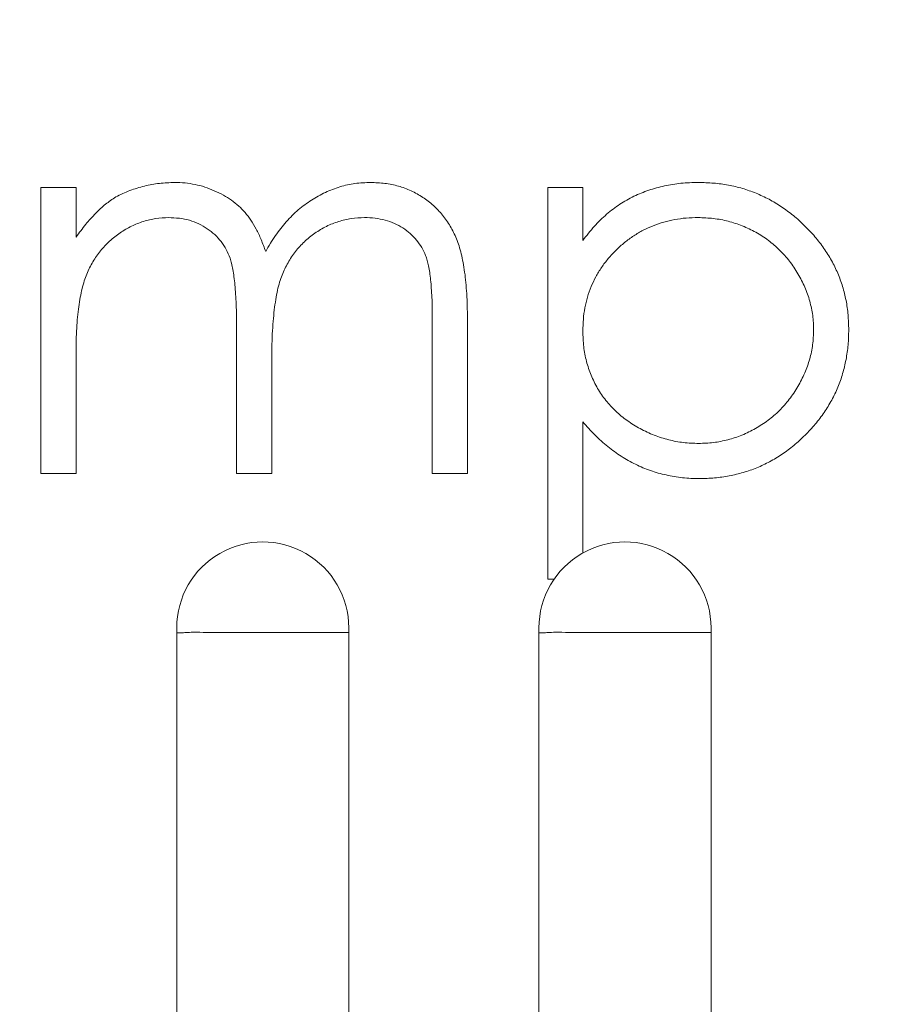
# Model space of a CAD drawing. Header units: centimetres. Extents: x -21 to 21, y -29.7 to 29.7.
# Tile 83 of 93: x 2.412 to 2.654, y 3.174 to 3.45. Entities that reach past the tile are written whole.
import ezdxf

# ---------------------------------------------------------------- set-up
doc = ezdxf.new("R2010")
doc.units = ezdxf.units.CM
doc.header["$MEASUREMENT"] = 0

msp = doc.modelspace()

# ---------------------------------------------------------------- linework, layer by layer
at = {"color": 8, "lineweight": 5}
msp.add_open_spline([(-21.00035, -29.70651), (-21.00035, -29.70651), (20.99965, -29.70651), (20.99965, -29.70651), (20.99965, -29.70651), (20.99965, 29.69349), (20.99965, 29.69349), (20.99965, 29.69349), (-21.00035, 29.69349), (-21.00035, 29.69349), (-21.00035, 29.69349), (-21.00035, -29.70651), (-21.00035, -29.70651)], degree=3, knots=[0, 0, 0, 0, 0.25, 0.25, 0.25, 0.5, 0.5, 0.5, 0.75, 0.75, 0.75, 1, 1, 1, 1], dxfattribs=at)
at = {"lineweight": 5}
for points, knots in [([(2.43881, 3.40078), (2.44012, 3.40141), (2.44143, 3.40204), (2.44279, 3.40256), (2.44412, 3.40308), (2.44549, 3.4035), (2.44688, 3.40384), (2.44825, 3.40418), (2.44965, 3.40443), (2.45105, 3.40459), (2.45248, 3.40475), (2.45391, 3.4048), (2.45534, 3.40485)], [0, 0, 0, 0, 0.25, 0.25, 0.25, 0.5, 0.5, 0.5, 0.75, 0.75, 0.75, 1, 1, 1, 1]), ([(2.45534, 3.40485), (2.45631, 3.40482), (2.45728, 3.40479), (2.45825, 3.4047), (2.45919, 3.40461), (2.46013, 3.40447), (2.46106, 3.40428), (2.46199, 3.40409), (2.46291, 3.40385), (2.46381, 3.40355), (2.46471, 3.40326), (2.4656, 3.40292), (2.46647, 3.40254), (2.46733, 3.40217), (2.46818, 3.40175), (2.469, 3.40129), (2.46978, 3.40085), (2.47054, 3.40038), (2.47126, 3.39986), (2.47198, 3.39936), (2.47266, 3.39882), (2.47331, 3.39823), (2.47394, 3.39766), (2.47454, 3.39705), (2.47509, 3.39641), (2.47567, 3.39574), (2.4762, 3.39503), (2.4767, 3.3943), (2.47725, 3.39348), (2.47775, 3.39263), (2.47821, 3.39177), (2.47872, 3.39082), (2.47918, 3.38984), (2.4796, 3.38884), (2.48006, 3.38774), (2.48047, 3.38661), (2.48088, 3.38548)], [0, 0, 0, 0, 0.083333, 0.083333, 0.083333, 0.166667, 0.166667, 0.166667, 0.25, 0.25, 0.25, 0.333333, 0.333333, 0.333333, 0.416667, 0.416667, 0.416667, 0.5, 0.5, 0.5, 0.583333, 0.583333, 0.583333, 0.666667, 0.666667, 0.666667, 0.75, 0.75, 0.75, 0.833333, 0.833333, 0.833333, 0.916667, 0.916667, 0.916667, 1, 1, 1, 1]), ([(2.48088, 3.38548), (2.4813, 3.38625), (2.48174, 3.38703), (2.48219, 3.38779), (2.48264, 3.38852), (2.48311, 3.38924), (2.4836, 3.38994), (2.48408, 3.39063), (2.48458, 3.39131), (2.4851, 3.39197), (2.4856, 3.3926), (2.48612, 3.39323), (2.48666, 3.39383), (2.48719, 3.39443), (2.48774, 3.39501), (2.48831, 3.39557), (2.48886, 3.39612), (2.48943, 3.39665), (2.49002, 3.39715), (2.49061, 3.39766), (2.49121, 3.39815), (2.49183, 3.39861), (2.49244, 3.39906), (2.49307, 3.39949), (2.49372, 3.3999), (2.49498, 3.4007), (2.49628, 3.40143), (2.49763, 3.40206), (2.49896, 3.40268), (2.50032, 3.4032), (2.50172, 3.40362), (2.5031, 3.40404), (2.5045, 3.40435), (2.50592, 3.40454), (2.50737, 3.40474), (2.50884, 3.40479), (2.5103, 3.40485)], [0, 0, 0, 0, 0.083333, 0.083333, 0.083333, 0.166667, 0.166667, 0.166667, 0.25, 0.25, 0.25, 0.333333, 0.333333, 0.333333, 0.416667, 0.416667, 0.416667, 0.5, 0.5, 0.5, 0.583333, 0.583333, 0.583333, 0.666667, 0.666667, 0.666667, 0.75, 0.75, 0.75, 0.833333, 0.833333, 0.833333, 0.916667, 0.916667, 0.916667, 1, 1, 1, 1]), ([(2.5103, 3.40485), (2.51164, 3.4048), (2.51299, 3.40475), (2.51432, 3.40459), (2.5156, 3.40443), (2.51687, 3.40417), (2.51811, 3.40382), (2.51932, 3.40347), (2.5205, 3.40303), (2.52165, 3.4025), (2.52279, 3.40197), (2.52389, 3.40136), (2.52495, 3.40067), (2.52599, 3.39999), (2.52699, 3.39922), (2.52791, 3.39839), (2.52884, 3.39755), (2.5297, 3.39665), (2.53049, 3.39568), (2.53128, 3.3947), (2.532, 3.39367), (2.53264, 3.39258), (2.53331, 3.39145), (2.53388, 3.39026), (2.53438, 3.38904), (2.53465, 3.38839), (2.53489, 3.38773), (2.53511, 3.38706), (2.53534, 3.38633), (2.53554, 3.38559), (2.53572, 3.38484), (2.53592, 3.38403), (2.53609, 3.38322), (2.53625, 3.3824), (2.53642, 3.38151), (2.53656, 3.38061), (2.53669, 3.37972), (2.53682, 3.37875), (2.53693, 3.37778), (2.53702, 3.37681), (2.53712, 3.37577), (2.5372, 3.37472), (2.53726, 3.37367), (2.53733, 3.37254), (2.53738, 3.37141), (2.53741, 3.37028), (2.53745, 3.36908), (2.53745, 3.36788), (2.53746, 3.36668)], [0, 0, 0, 0, 0.0625, 0.0625, 0.0625, 0.125, 0.125, 0.125, 0.1875, 0.1875, 0.1875, 0.25, 0.25, 0.25, 0.3125, 0.3125, 0.3125, 0.375, 0.375, 0.375, 0.4375, 0.4375, 0.4375, 0.5, 0.5, 0.5, 0.5625, 0.5625, 0.5625, 0.625, 0.625, 0.625, 0.6875, 0.6875, 0.6875, 0.75, 0.75, 0.75, 0.8125, 0.8125, 0.8125, 0.875, 0.875, 0.875, 0.9375, 0.9375, 0.9375, 1, 1, 1, 1]), ([(2.56983, 3.3886), (2.57088, 3.38995), (2.57192, 3.39129), (2.57306, 3.39256), (2.57414, 3.39375), (2.5753, 3.39487), (2.57651, 3.39592), (2.57769, 3.39694), (2.57892, 3.39788), (2.58021, 3.39874), (2.58147, 3.39957), (2.58279, 3.40031), (2.58415, 3.40096), (2.5855, 3.40161), (2.5869, 3.40217), (2.58832, 3.40265), (2.58977, 3.40314), (2.59123, 3.40356), (2.59272, 3.40388), (2.59425, 3.40422), (2.5958, 3.40446), (2.59736, 3.40461), (2.59898, 3.40476), (2.60061, 3.40481), (2.60224, 3.40485)], [0, 0, 0, 0, 0.125, 0.125, 0.125, 0.25, 0.25, 0.25, 0.375, 0.375, 0.375, 0.5, 0.5, 0.5, 0.625, 0.625, 0.625, 0.75, 0.75, 0.75, 0.875, 0.875, 0.875, 1, 1, 1, 1]), ([(2.60224, 3.40485), (2.60367, 3.40481), (2.60509, 3.40477), (2.60651, 3.40465), (2.6079, 3.40454), (2.60928, 3.40436), (2.61065, 3.4041), (2.61198, 3.40386), (2.6133, 3.40354), (2.6146, 3.40316), (2.61589, 3.40278), (2.61716, 3.40232), (2.61841, 3.40182), (2.61965, 3.40131), (2.62087, 3.40075), (2.62206, 3.40012), (2.62325, 3.39949), (2.62441, 3.39879), (2.62553, 3.39803), (2.62668, 3.39726), (2.6278, 3.39645), (2.62888, 3.39557), (2.62998, 3.39468), (2.63103, 3.39373), (2.63204, 3.39273), (2.63306, 3.39174), (2.63403, 3.39071), (2.63495, 3.38963), (2.63583, 3.38858), (2.63667, 3.38749), (2.63745, 3.38636), (2.63822, 3.38526), (2.63893, 3.38412), (2.63959, 3.38295), (2.64023, 3.38179), (2.64081, 3.3806), (2.64132, 3.37939), (2.64184, 3.37816), (2.6423, 3.37692), (2.64269, 3.37565), (2.64308, 3.37438), (2.6434, 3.37308), (2.64365, 3.37178), (2.64392, 3.37044), (2.64411, 3.36909), (2.64423, 3.36773), (2.64434, 3.36634), (2.64438, 3.36495), (2.64442, 3.36355)], [0, 0, 0, 0, 0.0625, 0.0625, 0.0625, 0.125, 0.125, 0.125, 0.1875, 0.1875, 0.1875, 0.25, 0.25, 0.25, 0.3125, 0.3125, 0.3125, 0.375, 0.375, 0.375, 0.4375, 0.4375, 0.4375, 0.5, 0.5, 0.5, 0.5625, 0.5625, 0.5625, 0.625, 0.625, 0.625, 0.6875, 0.6875, 0.6875, 0.75, 0.75, 0.75, 0.8125, 0.8125, 0.8125, 0.875, 0.875, 0.875, 0.9375, 0.9375, 0.9375, 1, 1, 1, 1]), ([(2.42768, 3.3895), (2.42857, 3.39072), (2.42945, 3.39194), (2.43041, 3.39311), (2.43128, 3.39418), (2.43221, 3.3952), (2.43318, 3.39619), (2.43406, 3.39709), (2.43498, 3.39795), (2.43597, 3.39874), (2.43688, 3.39947), (2.43784, 3.40012), (2.43881, 3.40078)], [0, 0, 0, 0, 0.25, 0.25, 0.25, 0.5, 0.5, 0.5, 0.75, 0.75, 0.75, 1, 1, 1, 1]), ([(2.45363, 3.395), (2.45244, 3.39495), (2.45124, 3.3949), (2.45007, 3.39474), (2.4489, 3.39457), (2.44774, 3.39428), (2.44661, 3.39392), (2.44547, 3.39355), (2.44435, 3.39311), (2.44327, 3.39258), (2.44216, 3.39204), (2.44108, 3.39141), (2.44006, 3.39071), (2.43902, 3.39001), (2.43804, 3.38923), (2.43711, 3.38838), (2.4362, 3.38754), (2.43534, 3.38664), (2.43456, 3.38568), (2.43378, 3.38471), (2.43306, 3.38369), (2.43243, 3.38262), (2.43177, 3.38151), (2.4312, 3.38036), (2.43071, 3.37917), (2.43045, 3.37853), (2.43022, 3.37788), (2.43001, 3.37723), (2.42978, 3.37652), (2.42958, 3.3758), (2.42939, 3.37508), (2.42919, 3.37428), (2.42902, 3.37347), (2.42887, 3.37266), (2.4287, 3.37177), (2.42857, 3.37089), (2.42845, 3.37), (2.42831, 3.36904), (2.42819, 3.36808), (2.4281, 3.36712), (2.428, 3.36607), (2.42793, 3.36502), (2.42788, 3.36397), (2.42781, 3.36285), (2.42775, 3.36173), (2.42772, 3.36061), (2.42769, 3.3594), (2.42768, 3.35819), (2.42768, 3.35698)], [0, 0, 0, 0, 0.0625, 0.0625, 0.0625, 0.125, 0.125, 0.125, 0.1875, 0.1875, 0.1875, 0.25, 0.25, 0.25, 0.3125, 0.3125, 0.3125, 0.375, 0.375, 0.375, 0.4375, 0.4375, 0.4375, 0.5, 0.5, 0.5, 0.5625, 0.5625, 0.5625, 0.625, 0.625, 0.625, 0.6875, 0.6875, 0.6875, 0.75, 0.75, 0.75, 0.8125, 0.8125, 0.8125, 0.875, 0.875, 0.875, 0.9375, 0.9375, 0.9375, 1, 1, 1, 1]), ([(2.47272, 3.36401), (2.47271, 3.36517), (2.47271, 3.36632), (2.47269, 3.36747), (2.47268, 3.36853), (2.47265, 3.36959), (2.47261, 3.37066), (2.47257, 3.37162), (2.47251, 3.37258), (2.47245, 3.37354), (2.4724, 3.3744), (2.47234, 3.37527), (2.47225, 3.37613), (2.47218, 3.3769), (2.47209, 3.37767), (2.47199, 3.37844), (2.4719, 3.37911), (2.4718, 3.37978), (2.47168, 3.38044), (2.47158, 3.38103), (2.47146, 3.38161), (2.47131, 3.38218), (2.47118, 3.38266), (2.47103, 3.38314), (2.47087, 3.38361), (2.47057, 3.38445), (2.47022, 3.38528), (2.46979, 3.38607), (2.46938, 3.38684), (2.4689, 3.38758), (2.46836, 3.38827), (2.46782, 3.38896), (2.46723, 3.38961), (2.46658, 3.39021), (2.46592, 3.39082), (2.46521, 3.39137), (2.46447, 3.39188), (2.46371, 3.39239), (2.46292, 3.39285), (2.46209, 3.39324), (2.46125, 3.39364), (2.46038, 3.39397), (2.45948, 3.39423), (2.45856, 3.3945), (2.45761, 3.39469), (2.45666, 3.3948), (2.45566, 3.39492), (2.45464, 3.39496), (2.45363, 3.395)], [0, 0, 0, 0, 0.0625, 0.0625, 0.0625, 0.125, 0.125, 0.125, 0.1875, 0.1875, 0.1875, 0.25, 0.25, 0.25, 0.3125, 0.3125, 0.3125, 0.375, 0.375, 0.375, 0.4375, 0.4375, 0.4375, 0.5, 0.5, 0.5, 0.5625, 0.5625, 0.5625, 0.625, 0.625, 0.625, 0.6875, 0.6875, 0.6875, 0.75, 0.75, 0.75, 0.8125, 0.8125, 0.8125, 0.875, 0.875, 0.875, 0.9375, 0.9375, 0.9375, 1, 1, 1, 1]), ([(2.50858, 3.395), (2.50734, 3.39496), (2.5061, 3.39491), (2.50487, 3.39474), (2.50367, 3.39457), (2.50248, 3.39427), (2.50133, 3.3939), (2.50016, 3.39353), (2.49901, 3.39308), (2.49792, 3.39254), (2.49679, 3.39198), (2.49572, 3.39132), (2.49469, 3.3906), (2.49365, 3.38988), (2.49266, 3.38909), (2.49174, 3.38823), (2.49083, 3.38738), (2.49, 3.38646), (2.48923, 3.38548), (2.48846, 3.38449), (2.48777, 3.38344), (2.48714, 3.38235), (2.4865, 3.38124), (2.48594, 3.38008), (2.48547, 3.37888), (2.48522, 3.37823), (2.48499, 3.37757), (2.48479, 3.3769), (2.48456, 3.37615), (2.48436, 3.37538), (2.4842, 3.37461), (2.48401, 3.37375), (2.48385, 3.37289), (2.48371, 3.37202), (2.48355, 3.37105), (2.48341, 3.37009), (2.48329, 3.36912), (2.48317, 3.36805), (2.48307, 3.36698), (2.48299, 3.36591), (2.48289, 3.36473), (2.48281, 3.36356), (2.48274, 3.36239), (2.48268, 3.36111), (2.48264, 3.35984), (2.48261, 3.35856), (2.48259, 3.35718), (2.48258, 3.3558), (2.48257, 3.35443)], [0, 0, 0, 0, 0.0625, 0.0625, 0.0625, 0.125, 0.125, 0.125, 0.1875, 0.1875, 0.1875, 0.25, 0.25, 0.25, 0.3125, 0.3125, 0.3125, 0.375, 0.375, 0.375, 0.4375, 0.4375, 0.4375, 0.5, 0.5, 0.5, 0.5625, 0.5625, 0.5625, 0.625, 0.625, 0.625, 0.6875, 0.6875, 0.6875, 0.75, 0.75, 0.75, 0.8125, 0.8125, 0.8125, 0.875, 0.875, 0.875, 0.9375, 0.9375, 0.9375, 1, 1, 1, 1]), ([(2.52761, 3.36672), (2.5276, 3.36775), (2.5276, 3.36877), (2.52758, 3.3698), (2.52757, 3.37074), (2.52754, 3.37169), (2.5275, 3.37263), (2.52746, 3.37349), (2.5274, 3.37435), (2.52734, 3.37521), (2.52729, 3.37599), (2.52722, 3.37676), (2.52714, 3.37754), (2.52707, 3.37823), (2.52699, 3.37892), (2.52688, 3.37961), (2.52679, 3.38022), (2.52667, 3.38083), (2.52655, 3.38143), (2.52644, 3.38196), (2.52632, 3.38249), (2.52618, 3.38301), (2.52605, 3.38346), (2.5259, 3.3839), (2.52574, 3.38433), (2.52543, 3.38512), (2.52506, 3.38589), (2.52464, 3.38662), (2.52422, 3.38735), (2.52374, 3.38804), (2.52321, 3.38869), (2.52267, 3.38934), (2.52208, 3.38994), (2.52145, 3.39049), (2.52079, 3.39107), (2.52009, 3.3916), (2.51936, 3.39208), (2.51861, 3.39256), (2.51782, 3.39299), (2.51701, 3.39335), (2.51617, 3.39372), (2.5153, 3.39403), (2.51441, 3.39427), (2.5135, 3.39453), (2.51256, 3.39471), (2.51162, 3.39482), (2.51061, 3.39494), (2.5096, 3.39497), (2.50858, 3.395)], [0, 0, 0, 0, 0.0625, 0.0625, 0.0625, 0.125, 0.125, 0.125, 0.1875, 0.1875, 0.1875, 0.25, 0.25, 0.25, 0.3125, 0.3125, 0.3125, 0.375, 0.375, 0.375, 0.4375, 0.4375, 0.4375, 0.5, 0.5, 0.5, 0.5625, 0.5625, 0.5625, 0.625, 0.625, 0.625, 0.6875, 0.6875, 0.6875, 0.75, 0.75, 0.75, 0.8125, 0.8125, 0.8125, 0.875, 0.875, 0.875, 0.9375, 0.9375, 0.9375, 1, 1, 1, 1]), ([(2.60216, 3.395), (2.60104, 3.39498), (2.59992, 3.39496), (2.59881, 3.39487), (2.59774, 3.39478), (2.59667, 3.39462), (2.5956, 3.39443), (2.59457, 3.39424), (2.59354, 3.39401), (2.59252, 3.39372), (2.59153, 3.39344), (2.59054, 3.3931), (2.58958, 3.39271), (2.58862, 3.39233), (2.58768, 3.39191), (2.58676, 3.39144), (2.58585, 3.39097), (2.58496, 3.39044), (2.5841, 3.38988), (2.58322, 3.3893), (2.58237, 3.38867), (2.58155, 3.38801), (2.58072, 3.38733), (2.57992, 3.38662), (2.57915, 3.38587), (2.57839, 3.38513), (2.57766, 3.38434), (2.57698, 3.38352), (2.57631, 3.38272), (2.57567, 3.3819), (2.57509, 3.38104), (2.5745, 3.38018), (2.57397, 3.3793), (2.57348, 3.3784), (2.57299, 3.3775), (2.57255, 3.37657), (2.57216, 3.37563), (2.57177, 3.37468), (2.57143, 3.37371), (2.57115, 3.37272), (2.57086, 3.37172), (2.57062, 3.3707), (2.57042, 3.36967), (2.57022, 3.36861), (2.57007, 3.36755), (2.56998, 3.36648), (2.56989, 3.36537), (2.56986, 3.36427), (2.56983, 3.36316)], [0, 0, 0, 0, 0.0625, 0.0625, 0.0625, 0.125, 0.125, 0.125, 0.1875, 0.1875, 0.1875, 0.25, 0.25, 0.25, 0.3125, 0.3125, 0.3125, 0.375, 0.375, 0.375, 0.4375, 0.4375, 0.4375, 0.5, 0.5, 0.5, 0.5625, 0.5625, 0.5625, 0.625, 0.625, 0.625, 0.6875, 0.6875, 0.6875, 0.75, 0.75, 0.75, 0.8125, 0.8125, 0.8125, 0.875, 0.875, 0.875, 0.9375, 0.9375, 0.9375, 1, 1, 1, 1]), ([(2.63457, 3.36344), (2.63453, 3.36482), (2.63448, 3.36619), (2.63431, 3.36755), (2.63414, 3.36891), (2.63384, 3.37024), (2.63347, 3.37156), (2.6331, 3.37289), (2.63265, 3.3742), (2.63211, 3.37547), (2.63155, 3.37677), (2.63089, 3.37803), (2.63017, 3.37925), (2.62945, 3.38048), (2.62867, 3.38167), (2.6278, 3.38279), (2.62695, 3.38389), (2.62602, 3.38492), (2.62503, 3.3859), (2.62404, 3.38686), (2.62299, 3.38777), (2.62188, 3.3886), (2.62076, 3.38944), (2.61959, 3.39019), (2.61836, 3.39087), (2.61713, 3.39155), (2.61586, 3.39215), (2.61456, 3.39267), (2.61327, 3.39318), (2.61195, 3.39362), (2.6106, 3.39397), (2.60924, 3.39432), (2.60786, 3.39458), (2.60647, 3.39474), (2.60504, 3.3949), (2.6036, 3.39495), (2.60216, 3.395)], [0, 0, 0, 0, 0.083333, 0.083333, 0.083333, 0.166667, 0.166667, 0.166667, 0.25, 0.25, 0.25, 0.333333, 0.333333, 0.333333, 0.416667, 0.416667, 0.416667, 0.5, 0.5, 0.5, 0.583333, 0.583333, 0.583333, 0.666667, 0.666667, 0.666667, 0.75, 0.75, 0.75, 0.833333, 0.833333, 0.833333, 0.916667, 0.916667, 0.916667, 1, 1, 1, 1]), ([(2.56983, 3.36316), (2.56988, 3.3617), (2.56993, 3.36025), (2.57009, 3.3588), (2.57025, 3.35742), (2.57051, 3.35604), (2.57086, 3.35469), (2.57121, 3.35336), (2.57164, 3.35205), (2.57216, 3.35078), (2.57268, 3.34951), (2.57329, 3.34828), (2.57399, 3.3471), (2.57468, 3.34593), (2.57545, 3.3448), (2.57629, 3.34374), (2.57715, 3.34267), (2.57807, 3.34166), (2.57907, 3.34073), (2.58007, 3.33977), (2.58115, 3.33889), (2.58228, 3.33809), (2.58344, 3.33725), (2.58467, 3.3365), (2.58593, 3.33582), (2.5872, 3.33513), (2.58852, 3.33452), (2.58986, 3.334), (2.59118, 3.33348), (2.59254, 3.33305), (2.59391, 3.3327), (2.59527, 3.33235), (2.59665, 3.33209), (2.59804, 3.33193), (2.59946, 3.33177), (2.60088, 3.33172), (2.60231, 3.33167)], [0, 0, 0, 0, 0.083333, 0.083333, 0.083333, 0.166667, 0.166667, 0.166667, 0.25, 0.25, 0.25, 0.333333, 0.333333, 0.333333, 0.416667, 0.416667, 0.416667, 0.5, 0.5, 0.5, 0.583333, 0.583333, 0.583333, 0.666667, 0.666667, 0.666667, 0.75, 0.75, 0.75, 0.833333, 0.833333, 0.833333, 0.916667, 0.916667, 0.916667, 1, 1, 1, 1]), ([(2.60231, 3.33167), (2.60371, 3.33171), (2.6051, 3.33176), (2.60649, 3.33193), (2.60785, 3.33209), (2.6092, 3.33237), (2.61053, 3.33272), (2.61187, 3.33307), (2.61319, 3.3335), (2.61447, 3.33402), (2.61577, 3.33455), (2.61703, 3.33517), (2.61825, 3.33587), (2.61948, 3.33656), (2.62067, 3.33733), (2.62179, 3.33817), (2.62291, 3.33901), (2.62397, 3.33992), (2.62496, 3.3409), (2.62595, 3.34189), (2.62688, 3.34294), (2.62773, 3.34405), (2.62861, 3.34518), (2.62941, 3.34637), (2.63013, 3.34761), (2.63085, 3.34884), (2.6315, 3.35012), (2.63206, 3.35144), (2.63262, 3.35271), (2.63309, 3.35401), (2.63347, 3.35535), (2.63384, 3.35666), (2.63412, 3.358), (2.63429, 3.35935), (2.63445, 3.36071), (2.63451, 3.36208), (2.63457, 3.36344)], [0, 0, 0, 0, 0.083333, 0.083333, 0.083333, 0.166667, 0.166667, 0.166667, 0.25, 0.25, 0.25, 0.333333, 0.333333, 0.333333, 0.416667, 0.416667, 0.416667, 0.5, 0.5, 0.5, 0.583333, 0.583333, 0.583333, 0.666667, 0.666667, 0.666667, 0.75, 0.75, 0.75, 0.833333, 0.833333, 0.833333, 0.916667, 0.916667, 0.916667, 1, 1, 1, 1]), ([(2.64442, 3.36355), (2.64438, 3.36213), (2.64435, 3.3607), (2.64423, 3.35929), (2.64411, 3.35791), (2.64391, 3.35653), (2.64365, 3.35517), (2.6434, 3.35385), (2.64309, 3.35253), (2.64271, 3.35124), (2.64233, 3.34995), (2.64188, 3.34869), (2.64137, 3.34745), (2.64085, 3.34622), (2.64027, 3.345), (2.63963, 3.34383), (2.63898, 3.34264), (2.63828, 3.34149), (2.63752, 3.34037), (2.63675, 3.33924), (2.63591, 3.33815), (2.63503, 3.3371), (2.63412, 3.33601), (2.63316, 3.33497), (2.63215, 3.33397), (2.63115, 3.33298), (2.6301, 3.33202), (2.62901, 3.33112), (2.62795, 3.33024), (2.62685, 3.32942), (2.62571, 3.32865), (2.62459, 3.3279), (2.62343, 3.3272), (2.62223, 3.32656), (2.62106, 3.32593), (2.61986, 3.32535), (2.61863, 3.32485), (2.61739, 3.32434), (2.61613, 3.3239), (2.61485, 3.32353), (2.61355, 3.32315), (2.61224, 3.32284), (2.61091, 3.32258), (2.60955, 3.32232), (2.60818, 3.32213), (2.6068, 3.32201), (2.60539, 3.32189), (2.60397, 3.32185), (2.60255, 3.32181)], [0, 0, 0, 0, 0.0625, 0.0625, 0.0625, 0.125, 0.125, 0.125, 0.1875, 0.1875, 0.1875, 0.25, 0.25, 0.25, 0.3125, 0.3125, 0.3125, 0.375, 0.375, 0.375, 0.4375, 0.4375, 0.4375, 0.5, 0.5, 0.5, 0.5625, 0.5625, 0.5625, 0.625, 0.625, 0.625, 0.6875, 0.6875, 0.6875, 0.75, 0.75, 0.75, 0.8125, 0.8125, 0.8125, 0.875, 0.875, 0.875, 0.9375, 0.9375, 0.9375, 1, 1, 1, 1]), ([(2.60255, 3.32181), (2.60096, 3.32185), (2.59936, 3.32189), (2.59778, 3.32205), (2.59624, 3.32221), (2.5947, 3.32248), (2.59318, 3.32283), (2.5917, 3.32316), (2.59024, 3.32356), (2.58881, 3.32406), (2.58737, 3.32455), (2.58597, 3.32515), (2.58461, 3.32582), (2.58324, 3.32649), (2.58191, 3.32724), (2.58063, 3.32806), (2.57931, 3.3289), (2.57804, 3.32982), (2.57682, 3.33081), (2.57557, 3.33182), (2.57437, 3.3329), (2.57324, 3.33404), (2.57205, 3.33523), (2.57094, 3.3365), (2.56983, 3.33776)], [0, 0, 0, 0, 0.125, 0.125, 0.125, 0.25, 0.25, 0.25, 0.375, 0.375, 0.375, 0.5, 0.5, 0.5, 0.625, 0.625, 0.625, 0.75, 0.75, 0.75, 0.875, 0.875, 0.875, 1, 1, 1, 1]), ([(2.50419, 3.27994), (2.50419, 3.28856), (2.49959, 3.29653), (2.49212, 3.30084), (2.48466, 3.30515), (2.47546, 3.30515), (2.46799, 3.30084), (2.46053, 3.29653), (2.45593, 3.28856), (2.45593, 3.27994)], [0, 0, 0, 0, 0.333333, 0.333333, 0.333333, 0.666667, 0.666667, 0.666667, 1, 1, 1, 1]), ([(2.60579, 3.27994), (2.60579, 3.28856), (2.60119, 3.29653), (2.59372, 3.30084), (2.58626, 3.30515), (2.57706, 3.30515), (2.56959, 3.30084), (2.56213, 3.29653), (2.55753, 3.28856), (2.55753, 3.27994)], [0, 0, 0, 0, 0.333333, 0.333333, 0.333333, 0.666667, 0.666667, 0.666667, 1, 1, 1, 1]), ([(2.46045, 3.27872), (2.4598, 3.27871), (2.45915, 3.27868), (2.45851, 3.27864), (2.45804, 3.27861), (2.45758, 3.27857), (2.45709, 3.27855), (2.45679, 3.27854), (2.45648, 3.27853), (2.45622, 3.27855), (2.45615, 3.27856), (2.45609, 3.27856), (2.456, 3.27858), (2.45597, 3.27859), (2.45593, 3.2786), (2.45593, 3.27863)], [0, 0, 0, 0, 0.2, 0.2, 0.2, 0.4, 0.4, 0.4, 0.6, 0.6, 0.6, 0.8, 0.8, 0.8, 1, 1, 1, 1]), ([(2.48006, 3.27867), (2.47817, 3.27867), (2.47628, 3.27868), (2.47439, 3.27867), (2.47261, 3.27867), (2.47082, 3.27866), (2.46904, 3.27865), (2.46746, 3.27865), (2.46588, 3.27865), (2.46431, 3.27868), (2.46302, 3.2787), (2.46174, 3.27874), (2.46045, 3.27872)], [0, 0, 0, 0, 0.25, 0.25, 0.25, 0.5, 0.5, 0.5, 0.75, 0.75, 0.75, 1, 1, 1, 1]), ([(2.49959, 3.27867), (2.50025, 3.27867), (2.5009, 3.27867), (2.50156, 3.27867), (2.50183, 3.27867), (2.50209, 3.27867), (2.50236, 3.27867), (2.50258, 3.27867), (2.5028, 3.27867), (2.50301, 3.27867), (2.50318, 3.27867), (2.50335, 3.27866), (2.50352, 3.27866), (2.50365, 3.27867), (2.50379, 3.27867), (2.50389, 3.27866), (2.50396, 3.27865), (2.50401, 3.27863), (2.50412, 3.27865), (2.50415, 3.27865), (2.50419, 3.27866), (2.50419, 3.27864)], [0, 0, 0, 0, 0.142857, 0.142857, 0.142857, 0.285714, 0.285714, 0.285714, 0.428571, 0.428571, 0.428571, 0.571429, 0.571429, 0.571429, 0.714286, 0.714286, 0.714286, 0.857143, 0.857143, 0.857143, 1, 1, 1, 1]), ([(2.56205, 3.27872), (2.5614, 3.27871), (2.56075, 3.27868), (2.56011, 3.27864), (2.55964, 3.27861), (2.55918, 3.27857), (2.55869, 3.27855), (2.55839, 3.27854), (2.55808, 3.27853), (2.55782, 3.27855), (2.55775, 3.27856), (2.55769, 3.27856), (2.5576, 3.27858), (2.55757, 3.27859), (2.55753, 3.2786), (2.55753, 3.27863)], [0, 0, 0, 0, 0.2, 0.2, 0.2, 0.4, 0.4, 0.4, 0.6, 0.6, 0.6, 0.8, 0.8, 0.8, 1, 1, 1, 1]), ([(2.58166, 3.27867), (2.57977, 3.27867), (2.57788, 3.27868), (2.57599, 3.27867), (2.57421, 3.27867), (2.57242, 3.27866), (2.57064, 3.27865), (2.56906, 3.27865), (2.56748, 3.27865), (2.56591, 3.27868), (2.56462, 3.2787), (2.56334, 3.27874), (2.56205, 3.27872)], [0, 0, 0, 0, 0.25, 0.25, 0.25, 0.5, 0.5, 0.5, 0.75, 0.75, 0.75, 1, 1, 1, 1]), ([(2.60119, 3.27867), (2.60185, 3.27867), (2.6025, 3.27867), (2.60316, 3.27867), (2.60343, 3.27867), (2.60369, 3.27867), (2.60396, 3.27867), (2.60418, 3.27867), (2.6044, 3.27867), (2.60461, 3.27867), (2.60478, 3.27867), (2.60495, 3.27866), (2.60512, 3.27866), (2.60525, 3.27867), (2.60539, 3.27867), (2.60549, 3.27866), (2.60556, 3.27865), (2.60561, 3.27863), (2.60572, 3.27865), (2.60575, 3.27865), (2.60579, 3.27866), (2.60579, 3.27864)], [0, 0, 0, 0, 0.142857, 0.142857, 0.142857, 0.285714, 0.285714, 0.285714, 0.428571, 0.428571, 0.428571, 0.571429, 0.571429, 0.571429, 0.714286, 0.714286, 0.714286, 0.857143, 0.857143, 0.857143, 1, 1, 1, 1])]:
    msp.add_open_spline(points, degree=3, knots=knots, dxfattribs=at)
for points in [[(2.42768, 3.40344), (2.42768, 3.40344), (2.41783, 3.40344), (2.41783, 3.40344)], [(2.41783, 3.40344), (2.41783, 3.40344), (2.41783, 3.32322), (2.41783, 3.32322)], [(2.42768, 3.3895), (2.42768, 3.3895), (2.42768, 3.40344), (2.42768, 3.40344)], [(2.56983, 3.40344), (2.56983, 3.40344), (2.55998, 3.40344), (2.55998, 3.40344)], [(2.55998, 3.40344), (2.55998, 3.40344), (2.55998, 3.29366), (2.55998, 3.29366)], [(2.56983, 3.3886), (2.56983, 3.3886), (2.56983, 3.40344), (2.56983, 3.40344)], [(2.52761, 3.36672), (2.52761, 3.36672), (2.52761, 3.32322), (2.52761, 3.32322)], [(2.53746, 3.32322), (2.53746, 3.32322), (2.53746, 3.36668), (2.53746, 3.36668)], [(2.47272, 3.36401), (2.47272, 3.36401), (2.47272, 3.32322), (2.47272, 3.32322)], [(2.42768, 3.32322), (2.42768, 3.32322), (2.42768, 3.35698), (2.42768, 3.35698)], [(2.48257, 3.32322), (2.48257, 3.32322), (2.48257, 3.35443), (2.48257, 3.35443)], [(2.56983, 3.30097), (2.56983, 3.30097), (2.56983, 3.33776), (2.56983, 3.33776)], [(2.41783, 3.32322), (2.41783, 3.32322), (2.42768, 3.32322), (2.42768, 3.32322)], [(2.47272, 3.32322), (2.47272, 3.32322), (2.48257, 3.32322), (2.48257, 3.32322)], [(2.52761, 3.32322), (2.52761, 3.32322), (2.53746, 3.32322), (2.53746, 3.32322)], [(2.55998, 3.29366), (2.55998, 3.29366), (2.56181, 3.29366), (2.56181, 3.29366)], [(2.45593, 2.86691), (2.45593, 2.86691), (2.45593, 3.27994), (2.45593, 3.27994)], [(2.50419, 2.86691), (2.50419, 2.86691), (2.50419, 3.27994), (2.50419, 3.27994)], [(2.55753, 2.86691), (2.55753, 2.86691), (2.55753, 3.27994), (2.55753, 3.27994)], [(2.60579, 2.86691), (2.60579, 2.86691), (2.60579, 3.27994), (2.60579, 3.27994)], [(2.48006, 3.27867), (2.48006, 3.27867), (2.49959, 3.27867), (2.49959, 3.27867)], [(2.58166, 3.27867), (2.58166, 3.27867), (2.60119, 3.27867), (2.60119, 3.27867)]]:
    msp.add_open_spline(points, degree=3, dxfattribs=at)

doc.saveas('drawing.dxf')
